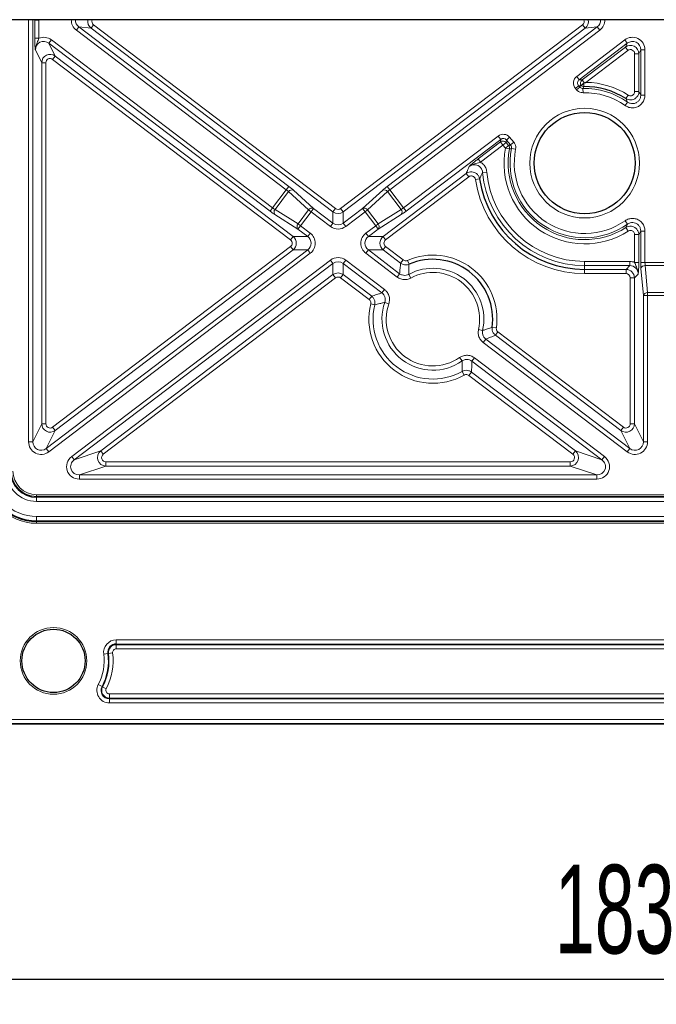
# Model space of a CAD drawing. Header units: millimetres. Extents: x 5 to 418, y 2 to 292.
# Tile 45 of 53: x 333 to 358, y 69 to 107. Entities that reach past the tile are written whole.
import ezdxf

# ---------------------------------------------------------------- set-up
doc = ezdxf.new("R2010")
doc.units = ezdxf.units.MM
doc.layers.add('SLD-0', color=7, linetype='Continuous')
doc.styles.add('SLDTEXTSTYLE1', font='TXT', dxfattribs={"width": 0.605})
doc.dimstyles.new('SLDDIMSTYLE1', dxfattribs={"dimtxt": 3.5, "dimasz": 3.302, "dimexe": 0, "dimexo": 0.0625, "dimgap": 0.875, "dimtad": 1, "dimlfac": 3, "dimrnd": 1e-09, "dimzin": 12, "dimdsep": 46, "dimtxsty": 'SLDTEXTSTYLE1', "dimsah": 1, "dimcen": 0.09, "dimadec": 0, "dimazin": 3, "dimtfac": 1, "dimtofl": 0, "dimtmove": 0, "dimatfit": 3, "dimfxl": 1, "dimfrac": 2, "dimtolj": 1, "dimtzin": 12, "dimarcsym": 0})

# ---------------------------------------------------------------- blocks, each defined once
blk = doc.blocks.new('_D_8')
at = {"layer": 'SLD-0', "color": 7}
for p, q in [((327.216, 107.454), (327.216, 68.551)), ((388.216, 107.454), (388.216, 68.551)), ((327.216, 69.551), (388.216, 69.551))]:
    blk.add_line(p, q, dxfattribs=at)
for points in [[(327.216, 69.551), (330.518, 69.043), (330.518, 70.059)], [(388.216, 69.551), (384.914, 70.059), (384.914, 69.043)]]:
    blk.add_solid(points, dxfattribs=at)
at = {"layer": 'SLD-0', "color": 7, "insert": (353.706, 74.063), "char_height": 3.5, "attachment_point": 1, "style": 'SLDTEXTSTYLE1'}
blk.add_mtext('183', dxfattribs=at)

msp = doc.modelspace()

# ---------------------------------------------------------------- linework, layer by layer
at = {"color": 7, "linetype": 'Continuous', "lineweight": 25}
for p, q in [((388.2161, 107.4536), (327.2161, 107.4536)), ((354.7378, 104.8525), (354.7379, 104.8525)), ((354.7379, 104.8525), (354.8479, 104.9448)), ((394.7161, 79.6203), (303.0494, 79.6203))]:
    msp.add_line(p, q, dxfattribs=at)
at = {"color": 7, "linetype": 'Continuous', "lineweight": 18}
for p, q in [((333.0627, 107.4514), (332.8967, 107.4514)), ((332.8967, 90.7767), (332.8967, 107.4514)), ((333.0627, 107.4514), (333.0627, 90.7767)), ((333.1382, 107.4364), (333.0627, 107.4514)), ((333.1382, 106.7208), (333.1382, 107.4364)), ((333.1382, 107.4364), (333.3042, 107.4364)), ((333.3042, 107.4364), (333.3042, 106.7208)), ((334.8855, 107.1665), (334.7851, 107.0342)), ((343.0858, 100.7372), (334.7851, 107.0342)), ((334.8855, 107.1665), (343.1861, 100.8694)), ((335.3657, 107.1166), (334.8855, 107.1665)), ((335.466, 107.2488), (335.3657, 107.1166)), ((344.932, 99.8593), (335.3657, 107.1166)), ((335.466, 107.2488), (345.0324, 99.9916)), ((345.2331, 99.9916), (354.7994, 107.2488)), ((354.8998, 107.1166), (345.3334, 99.8593)), ((347.0793, 100.8694), (355.38, 107.1665)), ((355.4804, 107.0342), (347.1797, 100.7372)), ((354.8998, 107.1166), (354.7994, 107.2488)), ((355.38, 107.1665), (354.8998, 107.1166)), ((355.4804, 107.0342), (355.38, 107.1665)), ((333.3042, 106.7208), (333.1382, 106.7208)), ((333.7979, 106.6551), (333.6975, 106.5229)), ((333.7979, 106.6551), (342.5426, 100.0212)), ((354.5701, 105.2156), (356.4676, 106.6551)), ((356.4676, 106.6551), (356.5679, 106.5229)), ((333.4152, 105.754), (333.1648, 106.2583)), ((333.6975, 106.5229), (333.948, 106.0185)), ((342.4423, 99.8889), (333.6975, 106.5229)), ((356.5679, 106.5229), (354.6704, 105.0834)), ((354.7791, 105.0711), (356.4925, 106.3709)), ((356.5928, 106.2386), (354.9295, 104.9768)), ((356.4925, 106.3709), (356.5679, 106.5229)), ((356.5928, 106.2386), (356.4925, 106.3709)), ((357.1007, 106.2583), (357.0252, 106.1064)), ((357.1007, 104.4715), (357.1007, 106.2583)), ((357.1007, 106.2583), (357.2667, 106.2583)), ((357.2667, 106.2583), (357.2667, 104.4715)), ((333.8476, 105.8863), (333.948, 106.0185)), ((343.2511, 98.7526), (333.8476, 105.8863)), ((333.948, 106.0185), (343.3515, 98.8849)), ((356.8592, 104.613), (356.8592, 106.1064)), ((356.8592, 106.1064), (357.0252, 106.1064)), ((357.0252, 106.1064), (357.0252, 104.613)), ((333.4152, 91.4866), (333.4152, 105.754)), ((333.5812, 105.754), (333.4152, 105.754)), ((333.5812, 105.754), (333.5812, 91.4866)), ((354.5701, 105.2156), (354.6704, 105.0834)), ((354.6704, 105.0834), (354.7791, 105.0711)), ((354.7791, 105.0711), (354.8666, 104.9558)), ((354.5164, 104.7376), (354.6436, 104.8444)), ((354.5585, 104.6875), (354.5164, 104.7376)), ((354.5585, 104.6875), (354.6857, 104.7942)), ((354.6436, 104.8444), (354.6857, 104.7942)), ((354.7053, 104.8374), (354.6436, 104.8444)), ((354.8166, 104.7349), (354.8203, 104.5689)), ((354.8479, 104.9448), (354.8494, 104.8109)), ((356.514, 104.3334), (356.6036, 104.4732)), ((357.0252, 104.613), (356.8592, 104.613)), ((357.1007, 104.4715), (357.2667, 104.4715)), ((356.5777, 104.1998), (356.4823, 104.064)), ((347.7228, 100.0212), (351.4623, 102.858)), ((351.5626, 102.7257), (347.8232, 99.8889)), ((351.4623, 102.858), (351.5626, 102.7257)), ((351.551, 102.6222), (351.5626, 102.7257)), ((351.9173, 102.8069), (351.7902, 102.7002)), ((351.9173, 102.8069), (352.0826, 102.61)), ((350.669, 101.9531), (351.551, 102.6222)), ((351.6513, 102.4899), (350.7693, 101.8208)), ((351.551, 102.6222), (351.6513, 102.4899)), ((351.7785, 102.5967), (351.6513, 102.4899)), ((351.7473, 102.3756), (351.6513, 102.4899)), ((351.8745, 102.4823), (351.7473, 102.3756)), ((351.9105, 102.3449), (351.7473, 102.3756)), ((351.7902, 102.7002), (351.7785, 102.5967)), ((351.7785, 102.5967), (351.8745, 102.4823)), ((351.9554, 102.5032), (351.7902, 102.7002)), ((352.0826, 102.61), (351.9554, 102.5032)), ((352.1539, 102.3315), (351.991, 102.364)), ((350.669, 101.9531), (350.7693, 101.8208)), ((346.914, 98.8849), (350.2011, 101.3785)), ((350.3014, 101.2462), (347.0143, 98.7526)), ((350.3014, 101.2462), (350.2011, 101.3785)), ((350.7302, 101.1633), (350.566, 101.1386)), ((351.0141, 101.4337), (350.8487, 101.4186)), ((343.1861, 100.8694), (343.0858, 100.7372)), ((347.1797, 100.7372), (347.0793, 100.8694)), ((342.5426, 100.0212), (343.0858, 100.7372)), ((343.1745, 100.6591), (342.6417, 99.9568)), ((343.9697, 99.9385), (343.1745, 100.6591)), ((343.3688, 100.7202), (344.1639, 99.9996)), ((346.1015, 99.9996), (346.8967, 100.7202)), ((347.0909, 100.6591), (346.2958, 99.9385)), ((347.6238, 99.9568), (347.0909, 100.6591)), ((347.1797, 100.7372), (347.7228, 100.0212)), ((342.5426, 100.0212), (342.4423, 99.8889)), ((344.1639, 99.9996), (344.0636, 99.8673)), ((344.1639, 99.9996), (344.932, 99.4169)), ((345.0324, 99.9916), (344.932, 99.8593)), ((345.3334, 99.8593), (345.2331, 99.9916)), ((345.3334, 99.4169), (346.1015, 99.9996)), ((346.1015, 99.9996), (346.2019, 99.8673)), ((347.7228, 100.0212), (347.8232, 99.8889)), ((343.5435, 99.1817), (342.6352, 99.7533)), ((342.6417, 99.9568), (343.5499, 99.3852)), ((343.5499, 99.3852), (343.9697, 99.9385)), ((344.0636, 99.8673), (343.6438, 99.3139)), ((343.9697, 99.9385), (344.0636, 99.8673)), ((344.8317, 99.2846), (344.0636, 99.8673)), ((344.932, 99.4169), (344.932, 99.8593)), ((345.3334, 99.8593), (345.3334, 99.4169)), ((346.2019, 99.8673), (345.4338, 99.2846)), ((346.2958, 99.9385), (346.2019, 99.8673)), ((346.6217, 99.3139), (346.2019, 99.8673)), ((346.2958, 99.9385), (346.7155, 99.3852)), ((346.7155, 99.3852), (347.6238, 99.9568)), ((347.6302, 99.7533), (346.722, 99.1817)), ((343.5435, 99.1817), (343.6438, 99.3139)), ((343.5499, 99.3852), (343.6438, 99.3139)), ((343.6438, 99.3139), (344.035, 99.0171)), ((344.932, 99.4169), (344.8317, 99.2846)), ((345.3334, 99.4169), (345.4338, 99.2846)), ((346.2304, 99.0171), (346.6217, 99.3139)), ((346.7155, 99.3852), (346.6217, 99.3139)), ((346.722, 99.1817), (346.6217, 99.3139)), ((356.4823, 99.51), (356.5777, 99.3741)), ((356.514, 99.2405), (356.6036, 99.1007)), ((343.3515, 98.8849), (343.2511, 98.7526)), ((343.3515, 98.8849), (343.9347, 98.8849)), ((343.9347, 98.8849), (343.5435, 99.1817)), ((343.9347, 98.8849), (344.035, 99.0171)), ((346.3308, 98.8849), (346.2304, 99.0171)), ((346.722, 99.1817), (346.3308, 98.8849)), ((346.3308, 98.8849), (346.914, 98.8849)), ((347.0143, 98.7526), (346.914, 98.8849)), ((356.8592, 98.9609), (357.0252, 98.9609)), ((356.8592, 97.8636), (356.8592, 98.9609)), ((357.0252, 98.9609), (357.0252, 97.8636)), ((357.1007, 97.856), (357.1007, 99.1024)), ((357.2667, 99.1024), (357.1007, 99.1024)), ((357.2667, 99.1024), (357.2667, 97.856)), ((333.8476, 91.3543), (343.2511, 98.488)), ((343.3515, 98.3557), (343.2511, 98.488)), ((347.0143, 98.488), (346.914, 98.3557)), ((347.0143, 98.488), (347.7072, 97.9624)), ((333.5955, 90.5122), (343.9347, 98.3557)), ((344.035, 98.2235), (333.6958, 90.3799)), ((343.3515, 98.3557), (333.948, 91.2221)), ((343.9347, 98.3557), (343.3515, 98.3557)), ((343.9347, 98.3557), (344.035, 98.2235)), ((346.3308, 98.3557), (346.2304, 98.2235)), ((347.4657, 97.2863), (346.2304, 98.2235)), ((346.3308, 98.3557), (347.5661, 97.4186)), ((346.914, 98.3557), (346.3308, 98.3557)), ((347.6069, 97.8301), (346.914, 98.3557)), ((334.6024, 90.1958), (344.8317, 97.956)), ((344.932, 97.8237), (334.7027, 90.0636)), ((344.932, 97.8237), (344.8317, 97.956)), ((344.932, 97.3813), (344.932, 97.8237)), ((345.3334, 97.8237), (345.4338, 97.956)), ((346.8693, 96.6586), (345.3334, 97.8237)), ((345.3334, 97.8237), (345.3334, 97.3813)), ((345.4338, 97.956), (346.9697, 96.7908)), ((347.7072, 97.9624), (347.6069, 97.8301)), ((347.8737, 97.9424), (347.9399, 97.7901)), ((354.8827, 97.9022), (356.6665, 97.9022)), ((354.8827, 97.9022), (354.8827, 97.7362)), ((356.6665, 97.7362), (354.8827, 97.7362)), ((354.8827, 97.7362), (354.8827, 97.5878)), ((356.5182, 97.5878), (356.6665, 97.7362)), ((356.6665, 97.9022), (356.6665, 97.7362)), ((356.8592, 97.8636), (357.0252, 97.8636)), ((357.2667, 97.856), (357.1007, 97.856)), ((357.2667, 97.856), (358.1654, 97.856)), ((357.2753, 97.7382), (357.3688, 96.6691)), ((358.1569, 97.7382), (357.2753, 97.7382)), ((335.7506, 90.4161), (344.932, 97.3813)), ((344.932, 97.3813), (345.0324, 97.249)), ((345.3334, 97.3813), (345.2331, 97.249)), ((345.3334, 97.3813), (346.4625, 96.5247)), ((347.5661, 97.4186), (347.4657, 97.2863)), ((347.9248, 97.3911), (348.0038, 97.2451)), ((354.8827, 97.5878), (356.5182, 97.5878)), ((354.8827, 97.5878), (354.8827, 97.4218)), ((356.5182, 97.4218), (354.8827, 97.4218)), ((356.5182, 97.5878), (356.5182, 97.4218)), ((356.9986, 97.4041), (356.8503, 97.2558)), ((357.2028, 96.5513), (357.1092, 97.6203)), ((345.0324, 97.249), (335.8509, 90.2838)), ((346.3622, 96.3925), (345.2331, 97.249)), ((356.8503, 97.2558), (356.6842, 97.2558)), ((356.6842, 91.4866), (356.6842, 97.2558)), ((356.8503, 97.2558), (356.8503, 91.4866)), ((346.4625, 96.5247), (346.3622, 96.3925)), ((346.8693, 96.6586), (346.9697, 96.7908)), ((357.2028, 90.7767), (357.2028, 96.5513)), ((357.2028, 96.5513), (357.3688, 96.5513)), ((357.3688, 96.6691), (357.3688, 96.5513)), ((357.3688, 96.6691), (358.0633, 96.6691)), ((357.3688, 96.5513), (357.3688, 90.7767)), ((358.0633, 96.5513), (357.3688, 96.5513)), ((346.4231, 96.2208), (346.5844, 96.1814)), ((346.9821, 96.2845), (347.1389, 96.2297)), ((350.8462, 95.1749), (350.6842, 95.2116)), ((351.3908, 95.2743), (351.2263, 95.297)), ((351.3546, 94.987), (351.4549, 95.1193)), ((356.3175, 91.2221), (351.3546, 94.987)), ((351.4549, 95.1193), (356.4178, 91.3543)), ((350.9693, 94.8369), (350.8689, 94.7046)), ((356.5696, 90.3799), (350.8689, 94.7046)), ((350.9693, 94.8369), (356.67, 90.5122)), ((349.9394, 94.1051), (350.0344, 93.9689)), ((350.5254, 94.0934), (350.4251, 93.9611)), ((355.5628, 90.0636), (350.4251, 93.9611)), ((350.5254, 94.0934), (355.6631, 90.1958)), ((350.1237, 93.4135), (350.0423, 93.5582)), ((350.3054, 93.401), (350.4058, 93.5333)), ((354.4145, 90.2838), (350.3054, 93.401)), ((350.4058, 93.5333), (354.5149, 90.4161)), ((333.0627, 90.7767), (333.4152, 91.4866)), ((333.5812, 91.4866), (333.4152, 91.4866)), ((356.8503, 91.4866), (356.6842, 91.4866)), ((356.8503, 91.4866), (357.2028, 90.7767)), ((333.948, 91.2221), (333.5955, 90.5122)), ((333.948, 91.2221), (333.8476, 91.3543)), ((356.3175, 91.2221), (356.4178, 91.3543)), ((356.67, 90.5122), (356.3175, 91.2221)), ((333.0627, 90.7767), (332.8967, 90.7767)), ((357.2028, 90.7767), (357.3688, 90.7767)), ((333.5955, 90.5122), (333.6958, 90.3799)), ((334.7027, 90.0636), (335.7506, 90.4161)), ((335.7506, 90.4161), (335.8509, 90.2838)), ((354.4145, 90.2838), (354.5149, 90.4161)), ((354.5149, 90.4161), (355.5628, 90.0636)), ((356.67, 90.5122), (356.5696, 90.3799)), ((334.7027, 90.0636), (334.6024, 90.1958)), ((335.9513, 89.8194), (335.9513, 89.9855)), ((335.9513, 89.9855), (354.3142, 89.9855)), ((354.3142, 89.9855), (354.3142, 89.8194)), ((355.6631, 90.1958), (355.5628, 90.0636)), ((335.9513, 89.8194), (334.9034, 89.4669)), ((354.3142, 89.8194), (335.9513, 89.8194)), ((355.3621, 89.4669), (354.3142, 89.8194)), ((334.9034, 89.3009), (334.9034, 89.4669)), ((334.9034, 89.4669), (355.3621, 89.4669)), ((355.3621, 89.3009), (334.9034, 89.3009)), ((355.3621, 89.3009), (355.3621, 89.4669)), ((333.2161, 88.6836), (382.2161, 88.6836)), ((333.2161, 88.6836), (333.2161, 88.617)), ((382.2161, 88.617), (333.2161, 88.617)), ((333.2161, 88.5849), (333.2161, 88.617)), ((333.2161, 88.5849), (382.2161, 88.5849)), ((333.2161, 88.4185), (333.2161, 88.5849)), ((382.2161, 88.4185), (333.2161, 88.4185)), ((333.2161, 87.6557), (333.2161, 87.8221)), ((333.2161, 87.8221), (382.2161, 87.8221)), ((382.2161, 87.6557), (333.2161, 87.6557)), ((333.2161, 87.6557), (333.2161, 87.6236)), ((333.2161, 87.6236), (382.2161, 87.6236)), ((333.2161, 87.6236), (333.2161, 87.557)), ((382.2161, 87.557), (333.2161, 87.557)), ((336.3604, 82.9507), (361.4051, 82.9507)), ((336.3604, 82.9507), (336.3604, 82.7841)), ((361.4051, 82.7841), (336.3604, 82.7841)), ((336.3604, 82.7607), (336.3604, 82.7841)), ((336.3604, 82.7607), (361.4051, 82.7607)), ((336.3604, 82.7607), (336.3604, 82.5941)), ((361.4051, 82.5941), (336.3604, 82.5941)), ((335.8677, 82.3874), (336.0329, 82.4096)), ((336.056, 82.4127), (336.0329, 82.4096)), ((336.056, 82.4127), (336.2212, 82.4349)), ((335.6541, 81.1856), (335.8015, 81.1079)), ((335.8222, 81.0969), (335.8015, 81.1079)), ((335.8222, 81.0969), (335.9696, 81.0192)), ((336.0938, 80.8132), (361.6716, 80.8132)), ((336.0938, 80.8132), (336.0938, 80.6465)), ((336.0938, 80.6465), (336.0938, 80.6232)), ((361.6716, 80.6465), (336.0938, 80.6465)), ((336.0938, 80.6232), (361.6716, 80.6232)), ((336.0938, 80.6232), (336.0938, 80.4565)), ((361.6716, 80.4565), (336.0938, 80.4565)), ((303.0494, 79.8074), (394.7161, 79.8074)), ((394.7161, 79.6407), (303.0494, 79.6407))]:
    msp.add_line(p, q, dxfattribs=at)
at = {"color": 7, "linetype": 'Continuous', "lineweight": 18, "flags": 128}
msp.add_lwpolyline([(354.6857, 104.7942), (354.7028, 104.832), (354.7053, 104.8374)], dxfattribs=at)
at = {"color": 7, "linetype": 'Continuous', "lineweight": 18}
for centre, radius in [((354.8827, 101.787), 2.1667), ((333.8827, 82.1203), 1.3167)]:
    msp.add_circle(centre, radius, dxfattribs=at)
at = {"color": 7, "linetype": 'Continuous', "lineweight": 25}
for centre, radius in [((354.8827, 101.787), 2), ((333.8827, 82.1203), 1.25)]:
    msp.add_circle(centre, radius, dxfattribs=at)
at = {"color": 7, "linetype": 'Continuous', "lineweight": 18}
for centre, radius, start, end in [((354.8817, 104.9386), 0.1676, 127.73531, 210.90154), ((354.8481, 104.9783), 0.1674, 228.75816, 270.41614), ((354.8827, 101.787), 2.9487, 54.91232, 91.28568), ((354.8827, 101.787), 3.1902, 57.35538, 89.15969), ((354.8827, 101.787), 2.7827, 54.91232, 91.28568), ((351.6511, 102.4879), 0.1675, 40.47821, 126.7065), ((354.8827, 101.787), 3.1902, 169.3678, 302.64462), ((354.8827, 101.787), 3.0242, 169.3678, 302.64462), ((351.7459, 102.3752), 0.1674, 349.58262, 39.78518), ((354.8827, 101.787), 2.9487, 168.71432, 305.08768), ((354.8827, 101.787), 2.7827, 168.71432, 305.08768), ((354.8827, 101.787), 4.0508, 185.21799, 270), ((354.8827, 101.787), 3.8848, 185.21799, 270), ((354.8827, 101.787), 4.3652, 188.54164, 270), ((343.3089, 100.5712), 0.1606, 68.10517, 146.79056), ((346.9566, 100.5712), 0.1606, 33.20944, 111.89483), ((344.104, 99.8506), 0.1606, 68.10517, 146.79056), ((346.1614, 99.8506), 0.1606, 33.20944, 111.89483), ((342.7626, 99.8511), 0.1606, 138.84003, 217.52542), ((347.5029, 99.8511), 0.1606, 322.47458, 41.15997), ((343.6708, 99.2795), 0.1606, 138.84003, 217.52542), ((346.5946, 99.2795), 0.1606, 322.47458, 41.15997), ((348.8827, 95.6203), 2.5318, 352.14465, 113.48594), ((357.2641, 97.578), 0.1606, 86.02473, 164.71013), ((348.8827, 95.6203), 2.0133, 347.21838, 118.41221), ((348.8827, 95.6203), 1.8473, 347.21838, 118.41221), ((357.3577, 96.5089), 0.1606, 86.02473, 164.71013), ((348.8827, 95.6203), 2.5318, 166.27995, 299.35064), ((348.8827, 95.6203), 2.3658, 166.27995, 299.35064), ((348.8827, 95.6203), 2.0133, 160.738, 304.89259), ((348.8827, 95.6203), 1.8473, 160.738, 304.89259), ((333.2161, 89.6203), 2.0633, 180, 270), ((333.2161, 89.6203), 1.9646, 180, 270), ((333.2161, 89.6203), 1.7982, 180, 270), ((333.2161, 89.6203), 1.2018, 180, 270), ((333.2161, 89.6203), 1.0033, 180, 270), ((333.2161, 89.6203), 0.9367, 180, 270), ((336.3604, 82.4536), 0.4971, 90, 187.66226), ((336.3604, 82.4536), 0.3071, 90, 187.66226), ((336.3604, 82.4536), 0.1405, 90, 187.66226), ((333.8827, 82.1203), 2.0029, 332.18186, 7.66226), ((333.8827, 82.1203), 2.1695, 332.18186, 7.66226), ((333.8827, 82.1203), 2.3595, 332.18186, 7.66226), ((336.0938, 80.9536), 0.4971, 152.18186, 270), ((336.0938, 80.9536), 0.3305, 152.18186, 270), ((336.0938, 80.9536), 0.3071, 152.18186, 270), ((336.0938, 80.9536), 0.1405, 152.18186, 270)]:
    msp.add_arc(centre, radius, start, end, dxfattribs=at)
at = {"color": 7, "linetype": 'Continuous', "lineweight": 25}
for centre, radius, start, end in [((354.8827, 101.787), 3.0242, 57.35538, 90.6322), ((354.8827, 101.787), 4.1991, 188.54164, 270), ((348.8827, 95.6203), 2.3658, 352.14465, 113.48594), ((333.2161, 89.6203), 1.9967, 180, 270), ((333.2161, 89.6203), 1.0354, 180, 270), ((336.3604, 82.4536), 0.3305, 90, 187.66226), ((333.8827, 82.1203), 2.1929, 332.18186, 7.66226)]:
    msp.add_arc(centre, radius, start, end, dxfattribs=at)
at = {"color": 7, "linetype": 'Continuous', "lineweight": 18}
for centre, major_axis, ratio, start_param, end_param in [((335.0935, 107.4303), (0.5043, -0.0525), 0.9860716, 3.2000598, 4.1608249), ((335.0935, 107.4303), (0.3409, -0.0355), 0.9726189, 3.1781527, 4.1608249), ((335.5688, 107.3809), (0.3316, -0.0345), 0.9999016, 3.0251609, 4.1608249), ((335.5688, 107.3809), (0.1681, -0.0175), 0.9860716, 2.7948856, 4.1608249), ((354.6967, 107.3809), (-0.1681, -0.0175), 0.9860716, 2.1223604, 3.4882997), ((354.6967, 107.3809), (0.3316, 0.0345), 0.9999016, 5.2639531, 6.3996171), ((355.172, 107.4303), (0.3409, 0.0355), 0.9726189, 5.2639531, 6.2466252), ((355.172, 107.4303), (-0.5043, -0.0525), 0.9860716, 2.1223604, 3.0831255), ((333.5007, 106.2506), (-0.1539, 0.3099), 0.9632536, 5.1808944, 7.3854762), ((333.5007, 106.2506), (0.2266, -0.4564), 0.9811962, 2.0393017, 3.0752801), ((356.7648, 106.2506), (-0.2266, -0.4564), 0.9811962, 2.0393017, 4.2438836), ((356.7648, 106.2506), (0.1539, 0.3099), 0.9632536, 5.1808944, 7.3854762), ((356.6919, 106.1038), (0.1483, 0.2986), 0.9998199, 5.1808944, 7.3854762), ((356.6919, 106.1038), (-0.0755, -0.1521), 0.9811962, 2.0393017, 4.2438836), ((333.7485, 105.7514), (-0.1483, 0.2986), 0.9998199, 5.1808944, 7.3854762), ((333.7485, 105.7514), (0.0755, -0.1521), 0.9811962, 2.0393017, 4.2438836), ((354.7744, 104.9507), (-0.3339, 0.0375), 0.9920463, 5.4772078, 7.0891629), ((354.7744, 104.9507), (0.1696, -0.019), 0.9765733, 2.3356151, 3.9475702), ((351.6626, 102.59), (0.0375, 0.3337), 0.992783, 5.5259718, 7.0403988), ((351.6626, 102.59), (0.019, 0.1692), 0.9787072, 5.5259718, 7.0403988), ((343.1685, 100.8462), (0.2656, -0.2015), 0.0874887, 0.7853982, 1.5707963), ((347.0969, 100.8462), (0.2656, 0.2015), 0.0874887, 1.5707963, 2.3561945), ((343.0682, 100.7139), (0.1328, -0.1007), 0.1749773, 0.7853982, 1.5707963), ((347.1973, 100.7139), (0.1328, 0.1007), 0.1749773, 1.5707963, 2.3561945), ((342.5603, 100.0444), (0.1328, -0.1007), 0.1749773, 4.712389, 5.4977871), ((345.1327, 100.1255), (0, 0.1677), 0.9940243, 2.4954807, 3.7877046), ((347.7052, 100.0444), (0.1328, 0.1007), 0.1749773, 3.9269908, 4.712389), ((342.4599, 99.9121), (0.2656, -0.2015), 0.0874887, 4.712389, 5.4977871), ((345.1327, 100.1255), (0, 0.3333), 0.999982, 2.4954807, 3.7877046), ((347.8055, 99.9121), (0.2656, 0.2015), 0.0874887, 3.9269908, 4.712389), ((345.1327, 99.6862), (0, 0.503), 0.9940243, 2.4954807, 3.7877046), ((345.1327, 99.6862), (0, 0.3373), 0.9881372, 2.4954807, 3.7877046), ((343.1487, 98.6203), (0.3334, 0), 0.9999462, 5.3663842, 7.1999864), ((343.7277, 98.6203), (0.3403, 0), 0.9796315, 5.3663842, 7.1999864), ((343.7277, 98.6203), (-0.5052, 0), 0.9896847, 2.2247915, 4.0583938), ((346.5378, 98.6203), (0.5052, 0), 0.9896847, 2.2247915, 4.0583938), ((346.5378, 98.6203), (0.3403, 0), 0.9796315, 2.2247915, 4.0583938), ((347.1168, 98.6203), (0.3334, 0), 0.9999462, 2.2247915, 4.0583938), ((343.1487, 98.6203), (-0.1684, 0), 0.9896847, 2.2247915, 4.0583938), ((347.1168, 98.6203), (0.1684, 0), 0.9896847, 2.2247915, 4.0583938), ((345.1327, 97.5544), (0, -0.503), 0.9940243, 2.4954807, 3.7877046), ((345.1327, 97.5544), (0, 0.3373), 0.9881372, 5.6370734, 6.9292972), ((356.6627, 97.4003), (-0.3562, -0.3562), 0.9924325, 3.5285961, 3.9231927), ((356.6627, 97.4003), (0.2393, 0.2393), 0.9850067, 5.5015852, 7.0647854), ((357.1298, 97.856), (0, 0.3333), 0.0874887, 1.5707963, 2.3561945), ((357.2959, 97.856), (0, 0.1667), 0.1749773, 1.5707963, 2.3561945), ((345.1327, 97.1151), (0, 0.3333), 0.999982, 5.6370734, 6.9292972), ((345.1327, 97.1151), (0, -0.1677), 0.9940243, 2.4954807, 3.7877046), ((356.5169, 97.2545), (0.2357, 0.2357), 0.9999711, 5.5015852, 7.0647854), ((356.5169, 97.2545), (-0.1187, -0.1187), 0.9924325, 2.3599926, 3.9231927), ((333.7485, 91.4892), (0.1483, 0.2986), 0.9998199, 2.0393017, 4.2438836), ((333.7485, 91.4892), (0.0755, 0.1521), 0.9811962, 2.0393017, 4.2438836), ((356.5169, 91.4892), (-0.1483, 0.2986), 0.9998199, 2.0393017, 4.2438836), ((356.5169, 91.4892), (-0.0755, 0.1521), 0.9811962, 2.0393017, 4.2438836), ((333.3986, 90.7844), (0.2266, 0.4564), 0.9811962, 2.0393017, 4.2438836), ((333.3986, 90.7844), (0.1539, 0.3099), 0.9632536, 2.0393017, 4.2438836), ((356.8669, 90.7844), (-0.2266, 0.4564), 0.9811962, 2.0393017, 4.2438836), ((356.8669, 90.7844), (-0.1539, 0.3099), 0.9632536, 2.0393017, 4.2438836), ((335.9551, 90.1528), (0.3161, 0.1063), 0.9993416, 1.9064225, 4.3767628), ((335.9551, 90.1528), (0.1638, 0.0551), 0.9643524, 1.9064225, 4.3767628), ((354.3104, 90.1528), (0.3161, -0.1063), 0.9993416, 5.0480151, 7.5183555), ((354.3104, 90.1528), (-0.1638, 0.0551), 0.9643524, 1.9064225, 4.3767628), ((334.9147, 89.8028), (0.4914, 0.1653), 0.9643524, 1.9064225, 4.3767628), ((334.9147, 89.8028), (0.3391, 0.1141), 0.9317305, 1.9064225, 4.3767628), ((355.3507, 89.8028), (-0.4914, 0.1653), 0.9643524, 1.9064225, 4.3767628), ((355.3507, 89.8028), (0.3391, -0.1141), 0.9317305, 5.0480151, 7.5183555)]:
    msp.add_ellipse(centre, major_axis=major_axis, ratio=ratio, start_param=start_param, end_param=end_param, dxfattribs=at)
for points, knots in [([(333.1648, 106.2583), (333.1647, 106.2587), (333.1635, 106.2693), (333.1566, 106.3279), (333.1472, 106.4251), (333.1395, 106.5797), (333.1386, 106.6737), (333.1382, 106.7208)], [0, 0, 0, 0, 0.0036666, 0.0925396, 0.5115832, 0.7552619, 1, 1, 1, 1]), ([(333.3042, 106.7208), (333.2947, 106.6921), (333.2738, 106.6293), (333.2147, 106.5021), (333.1675, 106.3776), (333.1642, 106.279), (333.1648, 106.259), (333.1648, 106.2583)], [0, 0, 0, 0, 0.1773278, 0.3886155, 0.8752796, 0.9956241, 1, 1, 1, 1]), ([(354.8203, 104.5689), (354.7959, 104.57), (354.7344, 104.5728), (354.6389, 104.6091), (354.5853, 104.6613), (354.5585, 104.6875)], [0, 0, 0, 0, 0.2466769, 0.6233468, 1, 1, 1, 1]), ([(354.6857, 104.7942), (354.699, 104.7811), (354.7257, 104.7548), (354.7736, 104.7367), (354.8044, 104.7354), (354.8166, 104.7349)], [0, 0, 0, 0, 0.37675288, 0.75314133, 1, 1, 1, 1]), ([(354.8494, 104.8109), (354.8438, 104.7982), (354.8328, 104.7729), (354.822, 104.7475), (354.8166, 104.7349)], [0, 0, 0, 0, 0.5039508, 1, 1, 1, 1]), ([(357.2667, 104.4715), (357.2654, 104.4445), (357.2615, 104.362), (357.2152, 104.2289), (357.1127, 104.0954), (356.9705, 104.0028), (356.8048, 103.9636), (356.6314, 103.9794), (356.532, 104.0358), (356.4823, 104.064)], [0, 0, 0, 0, 0.0746945, 0.2280414, 0.3801012, 0.5325904, 0.687091, 0.8435864, 1, 1, 1, 1]), ([(357.0252, 104.613), (357.0213, 104.5756), (357.0134, 104.5006), (356.9552, 104.4011), (356.8703, 104.3262), (356.7655, 104.2838), (356.6537, 104.2782), (356.5685, 104.3018), (356.5254, 104.3268), (356.514, 104.3334)], [0, 0, 0, 0, 0.1586814, 0.3180798, 0.4760768, 0.6323204, 0.7879169, 0.9442163, 1, 1, 1, 1]), ([(356.5777, 104.1998), (356.5707, 104.215), (356.5495, 104.2604), (356.5282, 104.3042), (356.514, 104.3334)], [0, 0, 0, 0, 0.3349265, 1, 1, 1, 1]), ([(356.5777, 104.1998), (356.6111, 104.1806), (356.6775, 104.1421), (356.7937, 104.1304), (356.9047, 104.1561), (356.9996, 104.2182), (357.0676, 104.3081), (357.0977, 104.3977), (357.0999, 104.4533), (357.1007, 104.4715)], [0, 0, 0, 0, 0.1575077, 0.3139825, 0.4676353, 0.6191291, 0.7707499, 0.9246574, 1, 1, 1, 1]), ([(356.6036, 104.4732), (356.6093, 104.4698), (356.631, 104.457), (356.6738, 104.4448), (356.7299, 104.4472), (356.7824, 104.4683), (356.8248, 104.506), (356.8537, 104.5563), (356.8574, 104.5941), (356.8592, 104.613)], [0, 0, 0, 0, 0.05606811, 0.21274796, 0.36813593, 0.52383302, 0.68134421, 0.84071039, 1, 1, 1, 1]), ([(357.0252, 104.613), (357.042, 104.5822), (357.0671, 104.5358), (357.0923, 104.4877), (357.1007, 104.4715)], [0, 0, 0, 0, 0.6650394, 1, 1, 1, 1]), ([(351.8745, 102.4823), (351.8881, 102.4858), (351.915, 102.4929), (351.942, 102.4998), (351.9554, 102.5032)], [0, 0, 0, 0, 0.5039502, 1, 1, 1, 1]), ([(351.991, 102.364), (351.9777, 102.3609), (351.9508, 102.3546), (351.924, 102.3482), (351.9105, 102.3449)], [0, 0, 0, 0, 0.4960492, 1, 1, 1, 1]), ([(351.991, 102.364), (351.9929, 102.3827), (351.9967, 102.4199), (351.9809, 102.4686), (351.9626, 102.4934), (351.9554, 102.5032)], [0, 0, 0, 0, 0.37675288, 0.75314133, 1, 1, 1, 1]), ([(352.0826, 102.61), (352.097, 102.5903), (352.1333, 102.5405), (352.1648, 102.4433), (352.1575, 102.3688), (352.1539, 102.3315)], [0, 0, 0, 0, 0.2466769, 0.62334685, 1, 1, 1, 1]), ([(350.3173, 101.6529), (350.3176, 101.6532), (350.3255, 101.6608), (350.3678, 101.7014), (350.4394, 101.7677), (350.5574, 101.8668), (350.6317, 101.9243), (350.669, 101.9531)], [0, 0, 0, 0, 0.0036704, 0.0955742, 0.5111635, 0.7550561, 1, 1, 1, 1]), ([(350.2011, 101.3785), (350.222, 101.4294), (350.2591, 101.5196), (350.2996, 101.6124), (350.3173, 101.6529)], [0, 0, 0, 0, 0.5633939, 1, 1, 1, 1]), ([(350.3173, 101.6529), (350.3179, 101.6534), (350.334, 101.6663), (350.4146, 101.723), (350.542, 101.76), (350.6781, 101.7898), (350.7407, 101.8111), (350.7693, 101.8208)], [0, 0, 0, 0, 0.0043657, 0.1290931, 0.6111168, 0.8224526, 1, 1, 1, 1]), ([(350.8487, 101.4186), (350.8419, 101.4563), (350.8282, 101.5315), (350.762, 101.6274), (350.6707, 101.6952), (350.562, 101.7276), (350.4492, 101.7215), (350.3673, 101.6888), (350.3271, 101.66), (350.3173, 101.6529)], [0, 0, 0, 0, 0.1610925, 0.3212311, 0.4788139, 0.6345418, 0.7905574, 0.9488255, 1, 1, 1, 1]), ([(350.7693, 101.8208), (350.8063, 101.7949), (350.8897, 101.7365), (350.9819, 101.6012), (351.0033, 101.4895), (351.0141, 101.4337)], [0, 0, 0, 0, 0.2847377, 0.6424533, 1, 1, 1, 1]), ([(350.2011, 101.3785), (350.2055, 101.3817), (350.2396, 101.4064), (350.3132, 101.4396), (350.4249, 101.4504), (350.5347, 101.4239), (350.6297, 101.3623), (350.7019, 101.2726), (350.7207, 101.1997), (350.7302, 101.1633)], [0, 0, 0, 0, 0.0237382, 0.1856849, 0.3468697, 0.5085235, 0.671706, 0.8361783, 1, 1, 1, 1]), ([(350.566, 101.1386), (350.5614, 101.157), (350.5521, 101.1938), (350.5162, 101.2391), (350.4687, 101.27), (350.4137, 101.2832), (350.3576, 101.2774), (350.3208, 101.2604), (350.3036, 101.2478), (350.3014, 101.2462)], [0, 0, 0, 0, 0.164346, 0.3287618, 0.4915031, 0.6526989, 0.8137673, 0.9761507, 1, 1, 1, 1]), ([(350.8487, 101.4186), (350.8307, 101.381), (350.7895, 101.2948), (350.7516, 101.2107), (350.7302, 101.1633)], [0, 0, 0, 0, 0.4365733, 1, 1, 1, 1]), ([(356.4823, 99.51), (356.5052, 99.5245), (356.575, 99.5687), (356.7104, 99.6073), (356.8786, 99.6002), (357.0361, 99.537), (357.1634, 99.4239), (357.2502, 99.273), (357.2612, 99.1593), (357.2667, 99.1024)], [0, 0, 0, 0, 0.0746985, 0.2280348, 0.3800912, 0.532589, 0.6870978, 0.8435895, 1, 1, 1, 1]), ([(356.514, 99.2405), (356.5282, 99.2697), (356.5495, 99.3135), (356.5707, 99.3589), (356.5777, 99.3741)], [0, 0, 0, 0, 0.6650735, 1, 1, 1, 1]), ([(356.514, 99.2405), (356.5477, 99.2574), (356.6151, 99.2912), (356.7303, 99.2958), (356.8391, 99.2647), (356.9313, 99.1994), (356.9964, 99.1083), (357.0225, 99.0238), (357.0247, 98.974), (357.0252, 98.9609)], [0, 0, 0, 0, 0.1586816, 0.3180816, 0.4760768, 0.6323179, 0.7879148, 0.944217, 1, 1, 1, 1]), ([(357.1007, 99.1024), (357.0973, 99.1407), (357.0905, 99.2172), (357.0333, 99.319), (356.9485, 99.395), (356.8432, 99.437), (356.7305, 99.441), (356.6398, 99.4141), (356.5931, 99.384), (356.5777, 99.3741)], [0, 0, 0, 0, 0.1574972, 0.3139704, 0.4676349, 0.6191357, 0.7707493, 0.9246484, 1, 1, 1, 1]), ([(356.8592, 98.9609), (356.859, 98.9675), (356.8581, 98.9927), (356.8453, 99.0354), (356.8129, 99.0813), (356.7668, 99.1141), (356.7122, 99.1295), (356.6544, 99.1267), (356.6205, 99.1094), (356.6036, 99.1007)], [0, 0, 0, 0, 0.056067, 0.2127496, 0.3681387, 0.5238337, 0.6813426, 0.8407096, 1, 1, 1, 1]), ([(357.1007, 99.1024), (357.0923, 99.0863), (357.0671, 99.0381), (357.042, 98.9917), (357.0252, 98.9609)], [0, 0, 0, 0, 0.3349606, 1, 1, 1, 1]), ([(347.5661, 97.4186), (347.5696, 97.4622), (347.5752, 97.5312), (347.5884, 97.6687), (347.599, 97.7619), (347.6069, 97.8301)], [0, 0, 0, 0, 0.3136335, 0.4969045, 1, 1, 1, 1]), ([(347.9399, 97.7901), (347.9351, 97.7881), (347.896, 97.7719), (347.8164, 97.757), (347.7028, 97.7714), (347.6389, 97.8105), (347.6069, 97.8301)], [0, 0, 0, 0, 0.0447215, 0.3628497, 0.6815117, 1, 1, 1, 1]), ([(347.7072, 97.9624), (347.7232, 97.9526), (347.7552, 97.9329), (347.812, 97.9257), (347.8518, 97.9332), (347.8713, 97.9414), (347.8737, 97.9424)], [0, 0, 0, 0, 0.3185418, 0.6371062, 0.9552522, 1, 1, 1, 1]), ([(347.9399, 97.7901), (347.9361, 97.7236), (347.9309, 97.633), (347.9264, 97.4997), (347.9254, 97.4331), (347.9248, 97.3911)], [0, 0, 0, 0, 0.5031097, 0.6863791, 1, 1, 1, 1]), ([(356.8592, 97.8636), (356.8688, 97.8349), (356.8897, 97.7722), (356.947, 97.6476), (356.9949, 97.525), (356.9993, 97.4271), (356.9986, 97.4048), (356.9986, 97.4041)], [0, 0, 0, 0, 0.1785107, 0.3903797, 0.8601528, 0.9956665, 1, 1, 1, 1]), ([(357.0252, 97.8636), (357.0248, 97.8165), (357.0239, 97.7225), (357.0163, 97.5701), (357.0069, 97.4731), (357.0001, 97.416), (356.9987, 97.4045), (356.9986, 97.4041)], [0, 0, 0, 0, 0.2457298, 0.4904253, 0.8970715, 0.9963213, 1, 1, 1, 1]), ([(348.0038, 97.2451), (347.9839, 97.2353), (347.914, 97.2011), (347.78, 97.1765), (347.6097, 97.1978), (347.5137, 97.2568), (347.4657, 97.2863)], [0, 0, 0, 0, 0.1166912, 0.4108052, 0.7054153, 1, 1, 1, 1]), ([(347.5661, 97.4186), (347.598, 97.3989), (347.6619, 97.3593), (347.7756, 97.3451), (347.8649, 97.3616), (347.9115, 97.3846), (347.9248, 97.3911)], [0, 0, 0, 0, 0.2947013, 0.5891322, 0.8831998, 1, 1, 1, 1]), ([(346.4625, 96.5247), (346.5297, 96.5481), (346.6212, 96.58), (346.7574, 96.6242), (346.826, 96.6453), (346.8693, 96.6586)], [0, 0, 0, 0, 0.5039762, 0.6870749, 1, 1, 1, 1]), ([(346.4625, 96.5247), (346.4752, 96.5141), (346.5164, 96.4797), (346.5679, 96.4026), (346.6001, 96.2929), (346.5897, 96.2186), (346.5844, 96.1814)], [0, 0, 0, 0, 0.1290913, 0.4190746, 0.7096418, 1, 1, 1, 1]), ([(346.9821, 96.2845), (346.9911, 96.321), (347.0091, 96.394), (346.9877, 96.5064), (346.9386, 96.598), (346.8899, 96.6406), (346.8693, 96.6586)], [0, 0, 0, 0, 0.2683378, 0.5363511, 0.8038271, 1, 1, 1, 1]), ([(346.9697, 96.7908), (347.0005, 96.7638), (347.0733, 96.6998), (347.1466, 96.5624), (347.1789, 96.394), (347.1522, 96.2845), (347.1389, 96.2297)], [0, 0, 0, 0, 0.1960033, 0.4636142, 0.7318217, 1, 1, 1, 1]), ([(346.4231, 96.2208), (346.4258, 96.2394), (346.4311, 96.2766), (346.415, 96.3315), (346.3892, 96.37), (346.3686, 96.3872), (346.3622, 96.3925)], [0, 0, 0, 0, 0.2904318, 0.5808896, 0.8708368, 1, 1, 1, 1]), ([(346.9821, 96.2845), (346.94, 96.2747), (346.8732, 96.2592), (346.7402, 96.2254), (346.6504, 96.2), (346.5844, 96.1814)], [0, 0, 0, 0, 0.3129085, 0.4960051, 1, 1, 1, 1]), ([(350.8689, 94.7046), (350.8519, 94.7187), (350.7918, 94.7682), (350.714, 94.88), (350.6631, 95.044), (350.6772, 95.1557), (350.6842, 95.2116)], [0, 0, 0, 0, 0.1166915, 0.4108054, 0.7054154, 1, 1, 1, 1]), ([(350.8462, 95.1749), (350.8414, 95.1376), (350.8318, 95.0631), (350.8657, 94.9537), (350.9177, 94.8792), (350.9579, 94.8462), (350.9693, 94.8369)], [0, 0, 0, 0, 0.2947013, 0.589132, 0.8831996, 1, 1, 1, 1]), ([(350.8462, 95.1749), (350.8865, 95.1868), (350.9503, 95.2057), (351.0774, 95.2459), (351.1634, 95.2754), (351.2263, 95.297)], [0, 0, 0, 0, 0.3136209, 0.4968903, 1, 1, 1, 1]), ([(351.3546, 94.987), (351.291, 94.9611), (351.2041, 94.9257), (351.0753, 94.876), (351.0103, 94.852), (350.9693, 94.8369)], [0, 0, 0, 0, 0.5030955, 0.6863665, 1, 1, 1, 1]), ([(351.3546, 94.987), (351.3505, 94.9902), (351.3172, 95.0164), (351.2653, 95.0785), (351.2221, 95.1845), (351.2249, 95.2595), (351.2263, 95.297)], [0, 0, 0, 0, 0.0447215, 0.3628498, 0.6815117, 1, 1, 1, 1]), ([(351.3908, 95.2743), (351.3901, 95.2555), (351.3886, 95.218), (351.4102, 95.165), (351.4362, 95.134), (351.4529, 95.1209), (351.4549, 95.1193)], [0, 0, 0, 0, 0.3185418, 0.6371061, 0.9552521, 1, 1, 1, 1]), ([(349.9394, 94.1051), (349.9747, 94.1261), (350.058, 94.1757), (350.2112, 94.2032), (350.3814, 94.182), (350.4774, 94.1229), (350.5254, 94.0934)], [0, 0, 0, 0, 0.1960029, 0.4636139, 0.7318216, 1, 1, 1, 1]), ([(350.4251, 93.9611), (350.3931, 93.9809), (350.3292, 94.0205), (350.2156, 94.0347), (350.1134, 94.0162), (350.0579, 93.983), (350.0344, 93.9689)], [0, 0, 0, 0, 0.2683378, 0.5363513, 0.8038274, 1, 1, 1, 1]), ([(350.0423, 93.5582), (350.0425, 93.6267), (350.0427, 93.7201), (350.0394, 93.8572), (350.0363, 93.9257), (350.0344, 93.9689)], [0, 0, 0, 0, 0.5039949, 0.6870915, 1, 1, 1, 1]), ([(350.4251, 93.9611), (350.4239, 93.9158), (350.4222, 93.844), (350.4163, 93.701), (350.4102, 93.6043), (350.4058, 93.5333)], [0, 0, 0, 0, 0.3129251, 0.4960238, 1, 1, 1, 1]), ([(350.0423, 93.5582), (350.0571, 93.5656), (350.1051, 93.5897), (350.1963, 93.6062), (350.3098, 93.5921), (350.3738, 93.5529), (350.4058, 93.5333)], [0, 0, 0, 0, 0.1290912, 0.4190746, 0.7096417, 1, 1, 1, 1]), ([(350.3054, 93.401), (350.2895, 93.4109), (350.2575, 93.4305), (350.2007, 93.4376), (350.1551, 93.4293), (350.1311, 93.4172), (350.1237, 93.4135)], [0, 0, 0, 0, 0.2904318, 0.5808897, 0.8708369, 1, 1, 1, 1])]:
    msp.add_open_spline(points, degree=3, knots=knots, dxfattribs=at)
at = {"color": 7, "linetype": 'Continuous', "lineweight": 25}
for points, knots in [([(354.7378, 104.8525), (354.7367, 104.8519), (354.7255, 104.8466), (354.7147, 104.8416), (354.7054, 104.8375), (354.7053, 104.8374)], [0, 0, 0, 0, 0.1009505, 0.9890831, 1, 1, 1, 1]), ([(354.8479, 104.9448), (354.8521, 104.948), (354.8579, 104.9525), (354.8648, 104.9551), (354.8666, 104.9558)], [0, 0, 0, 0, 0.7258573, 1, 1, 1, 1]), ([(354.8666, 104.9558), (354.887, 104.9627), (354.9079, 104.9697), (354.9289, 104.9766), (354.9295, 104.9768)], [0, 0, 0, 0, 0.9713569, 1, 1, 1, 1])]:
    msp.add_open_spline(points, degree=3, knots=knots, dxfattribs=at)

# ---------------------------------------------------------------- dimensions: what is measured, and where the dimension line sits
at = {"layer": 'SLD-0', "color": 7}
dim = msp.add_linear_dim(base=(388.2161, 69.5512), p1=(327.2161, 107.4536), p2=(388.2161, 107.4536), dimstyle='SLDDIMSTYLE1', dxfattribs=at)
dim.commit()
dim.dimension.update_dxf_attribs({"geometry": '_D_8', "text_midpoint": (357.7161, 69.5512), "dimtype": 160})

doc.saveas('drawing.dxf')
